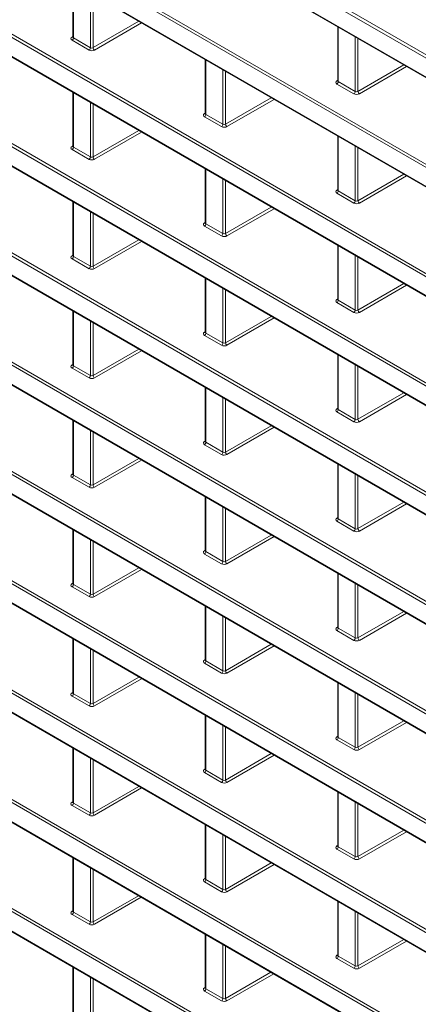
# Model space of a CAD drawing. Header units: millimetres. Extents: x 0 to 1118, y 0 to 864.
# Tile 179 of 256: x 789 to 799, y 337 to 363. Entities that reach past the tile are written whole.
import ezdxf

# ---------------------------------------------------------------- set-up
doc = ezdxf.new("R2010")
doc.units = ezdxf.units.MM

msp = doc.modelspace()

# ---------------------------------------------------------------- linework, layer by layer
at = {"color": 9, "linetype": 'Continuous', "lineweight": 0}
for p, q in [((824.742, 347.219), (777.38, 374.56)), ((777.451, 374.601), (824.822, 347.254)), ((779.833, 372.649), (824.742, 346.723)), ((824.742, 344.401), (779.833, 370.326)), ((779.903, 370.367), (824.822, 344.436)), ((779.833, 369.836), (824.742, 343.91)), ((824.742, 341.588), (779.833, 367.513)), ((779.903, 367.554), (824.822, 341.623)), ((779.833, 367.023), (824.742, 341.097)), ((824.742, 338.775), (779.833, 364.7)), ((779.903, 364.741), (824.822, 338.81)), ((779.833, 364.21), (824.742, 338.284)), ((790.344, 363.751), (790.344, 362.35)), ((790.781, 362.097), (790.781, 363.498)), ((790.852, 363.458), (790.852, 362.098)), ((790.852, 362.098), (792.03, 362.778)), ((792.1, 362.737), (790.887, 362.037)), ((797.168, 362.624), (797.168, 361.223)), ((790.309, 362.37), (790.33, 362.383)), ((790.344, 362.35), (790.781, 362.097)), ((797.605, 360.971), (797.605, 362.372)), ((790.746, 362.036), (790.309, 362.288)), ((797.675, 362.331), (797.675, 360.972)), ((824.742, 335.962), (779.833, 361.887)), ((779.903, 361.928), (824.822, 335.997)), ((793.756, 361.781), (793.756, 360.38)), ((797.675, 360.972), (798.853, 361.652)), ((798.924, 361.611), (797.711, 360.91)), ((779.833, 361.397), (824.742, 335.471)), ((794.193, 360.128), (794.193, 361.529)), ((794.264, 361.488), (794.264, 360.128)), ((797.132, 361.244), (797.153, 361.257)), ((797.57, 360.91), (797.133, 361.162)), ((797.168, 361.223), (797.605, 360.971)), ((790.344, 360.938), (790.344, 359.537)), ((790.781, 359.284), (790.781, 360.685)), ((790.852, 360.645), (790.852, 359.285)), ((794.264, 360.128), (795.442, 360.808)), ((795.512, 360.767), (794.299, 360.067)), ((793.72, 360.401), (793.741, 360.413)), ((794.158, 360.067), (793.721, 360.319)), ((793.756, 360.38), (794.193, 360.128)), ((790.852, 359.285), (792.03, 359.965)), ((792.1, 359.924), (790.887, 359.224)), ((797.168, 359.811), (797.168, 358.41)), ((790.309, 359.557), (790.33, 359.57)), ((797.605, 358.158), (797.605, 359.559)), ((790.746, 359.223), (790.309, 359.476)), ((790.344, 359.537), (790.781, 359.284)), ((797.675, 359.519), (797.675, 358.159)), ((824.742, 333.149), (779.833, 359.074)), ((779.903, 359.115), (824.822, 333.184)), ((793.756, 358.968), (793.756, 357.567)), ((797.675, 358.159), (798.853, 358.839)), ((798.924, 358.798), (797.711, 358.097)), ((779.833, 358.584), (824.742, 332.658)), ((794.193, 357.315), (794.193, 358.716)), ((794.264, 358.675), (794.264, 357.315)), ((797.132, 358.431), (797.153, 358.444)), ((797.57, 358.097), (797.133, 358.349)), ((797.168, 358.41), (797.605, 358.158)), ((790.344, 358.125), (790.344, 356.724)), ((790.781, 356.471), (790.781, 357.872)), ((790.852, 357.832), (790.852, 356.472)), ((794.264, 357.315), (795.442, 357.995)), ((795.512, 357.954), (794.299, 357.254)), ((793.72, 357.588), (793.741, 357.6)), ((793.756, 357.567), (794.193, 357.315)), ((794.158, 357.254), (793.721, 357.506)), ((790.852, 356.472), (792.03, 357.152)), ((792.1, 357.111), (790.887, 356.411)), ((797.168, 356.999), (797.168, 355.597)), ((790.309, 356.745), (790.33, 356.757)), ((790.746, 356.41), (790.309, 356.663)), ((790.344, 356.724), (790.781, 356.471)), ((797.605, 355.345), (797.605, 356.746)), ((797.675, 356.706), (797.675, 355.346)), ((824.742, 330.336), (779.833, 356.261)), ((779.903, 356.302), (824.822, 330.371)), ((793.756, 356.155), (793.756, 354.754)), ((797.675, 355.346), (798.853, 356.026)), ((779.833, 355.771), (824.742, 329.845)), ((794.193, 354.502), (794.193, 355.903)), ((794.264, 355.862), (794.264, 354.502)), ((798.924, 355.985), (797.711, 355.284)), ((797.132, 355.618), (797.153, 355.631)), ((797.57, 355.284), (797.133, 355.536)), ((797.168, 355.597), (797.605, 355.345)), ((790.344, 355.312), (790.344, 353.911)), ((790.781, 353.658), (790.781, 355.059)), ((790.852, 355.019), (790.852, 353.659)), ((794.264, 354.502), (795.442, 355.182)), ((795.512, 355.141), (794.299, 354.441)), ((793.72, 354.775), (793.741, 354.787)), ((793.756, 354.754), (794.193, 354.502)), ((794.158, 354.441), (793.721, 354.693)), ((790.852, 353.659), (792.03, 354.339)), ((792.1, 354.298), (790.887, 353.598)), ((797.168, 354.186), (797.168, 352.784)), ((790.309, 353.932), (790.33, 353.944)), ((790.746, 353.597), (790.309, 353.85)), ((790.344, 353.911), (790.781, 353.658)), ((797.605, 352.532), (797.605, 353.933)), ((797.675, 353.893), (797.675, 352.533)), ((779.903, 353.489), (824.822, 327.558)), ((824.742, 327.523), (779.833, 353.448)), ((793.756, 353.342), (793.756, 351.941)), ((794.193, 351.689), (794.193, 353.09)), ((794.264, 353.049), (794.264, 351.689)), ((797.675, 352.533), (798.853, 353.213)), ((798.924, 353.172), (797.711, 352.471)), ((779.833, 352.958), (824.742, 327.032)), ((797.132, 352.805), (797.153, 352.818)), ((797.57, 352.471), (797.133, 352.723)), ((797.168, 352.784), (797.605, 352.532)), ((790.344, 352.499), (790.344, 351.098)), ((790.781, 350.845), (790.781, 352.246)), ((794.264, 351.689), (795.442, 352.369)), ((795.512, 352.328), (794.299, 351.628)), ((790.852, 352.206), (790.852, 350.846)), ((793.72, 351.962), (793.741, 351.975)), ((794.158, 351.628), (793.721, 351.88)), ((793.756, 351.941), (794.193, 351.689)), ((777.38, 351.561), (824.742, 324.219)), ((790.852, 350.846), (792.03, 351.526)), ((792.1, 351.485), (790.887, 350.785)), ((797.168, 351.373), (797.168, 349.971)), ((790.309, 351.119), (790.33, 351.131)), ((790.746, 350.784), (790.309, 351.037)), ((790.344, 351.098), (790.781, 350.845)), ((797.605, 349.719), (797.605, 351.12)), ((797.675, 351.08), (797.675, 349.72)), ((824.742, 324.71), (779.833, 350.635)), ((779.903, 350.676), (824.822, 324.745)), ((793.756, 350.529), (793.756, 349.128)), ((794.193, 348.876), (794.193, 350.277)), ((794.264, 350.236), (794.264, 348.876)), ((797.675, 349.72), (798.853, 350.4)), ((798.924, 350.359), (797.711, 349.658)), ((797.132, 349.992), (797.153, 350.005)), ((797.168, 349.971), (797.605, 349.719)), ((790.344, 349.686), (790.344, 348.285)), ((797.57, 349.658), (797.133, 349.91)), ((790.781, 348.032), (790.781, 349.433)), ((794.264, 348.876), (795.442, 349.556)), ((795.512, 349.515), (794.299, 348.815)), ((824.742, 321.897), (777.38, 349.238)), ((777.451, 349.279), (824.822, 321.932)), ((790.852, 349.393), (790.852, 348.033)), ((793.72, 349.149), (793.741, 349.162)), ((794.158, 348.815), (793.721, 349.067)), ((793.756, 349.128), (794.193, 348.876)), ((777.38, 348.742), (824.742, 321.401)), ((790.852, 348.033), (792.03, 348.713)), ((792.1, 348.672), (790.887, 347.972)), ((797.168, 348.56), (797.168, 347.158)), ((790.309, 348.306), (790.33, 348.318)), ((790.746, 347.971), (790.309, 348.224)), ((790.344, 348.285), (790.781, 348.032)), ((797.605, 346.906), (797.605, 348.307)), ((797.675, 348.267), (797.675, 346.907)), ((793.756, 347.716), (793.756, 346.315)), ((794.193, 346.063), (794.193, 347.464)), ((794.264, 347.423), (794.264, 346.063)), ((797.675, 346.907), (798.853, 347.587)), ((798.924, 347.546), (797.711, 346.845)), ((797.132, 347.179), (797.153, 347.192)), ((797.168, 347.158), (797.605, 346.906)), ((797.57, 346.845), (797.133, 347.097)), ((790.344, 346.873), (790.344, 345.472)), ((794.264, 346.063), (795.442, 346.743)), ((795.512, 346.702), (794.299, 346.002)), ((826.979, 317.798), (777.38, 346.431)), ((777.451, 346.471), (827.014, 317.859)), ((790.781, 345.219), (790.781, 346.62)), ((790.852, 346.58), (790.852, 345.22)), ((793.72, 346.336), (793.741, 346.349)), ((794.158, 346.002), (793.721, 346.254)), ((793.756, 346.315), (794.193, 346.063)), ((777.38, 345.929), (826.979, 317.297)), ((790.852, 345.22), (792.03, 345.9)), ((792.1, 345.859), (790.887, 345.159)), ((797.168, 345.747), (797.168, 344.345)), ((790.309, 345.493), (790.33, 345.505)), ((790.746, 345.158), (790.309, 345.411)), ((790.344, 345.472), (790.781, 345.219)), ((797.605, 344.093), (797.605, 345.494)), ((797.675, 345.454), (797.675, 344.094)), ((793.756, 344.903), (793.756, 343.502)), ((794.193, 343.25), (794.193, 344.651)), ((794.264, 344.61), (794.264, 343.25)), ((797.675, 344.094), (798.853, 344.774)), ((798.924, 344.733), (797.711, 344.032)), ((797.132, 344.366), (797.153, 344.379)), ((797.57, 344.032), (797.133, 344.284)), ((797.168, 344.345), (797.605, 344.093)), ((790.344, 344.06), (790.344, 342.659)), ((794.264, 343.25), (795.442, 343.93)), ((795.512, 343.889), (794.299, 343.189)), ((790.781, 342.406), (790.781, 343.807)), ((790.852, 343.767), (790.852, 342.407)), ((793.72, 343.523), (793.741, 343.536)), ((794.158, 343.189), (793.721, 343.441)), ((793.756, 343.502), (794.193, 343.25)), ((790.852, 342.407), (792.03, 343.087)), ((792.1, 343.046), (790.887, 342.346)), ((797.168, 342.934), (797.168, 341.532)), ((790.309, 342.68), (790.33, 342.692)), ((790.746, 342.345), (790.309, 342.598)), ((790.344, 342.659), (790.781, 342.406)), ((797.605, 341.28), (797.605, 342.681)), ((797.675, 342.641), (797.675, 341.281)), ((793.756, 342.09), (793.756, 340.689)), ((794.193, 340.437), (794.193, 341.838)), ((797.675, 341.281), (798.853, 341.961)), ((798.924, 341.92), (797.711, 341.219)), ((794.264, 341.797), (794.264, 340.437)), ((797.132, 341.553), (797.153, 341.566)), ((797.57, 341.219), (797.133, 341.471)), ((797.168, 341.532), (797.605, 341.28)), ((790.344, 341.241), (790.344, 339.851)), ((794.264, 340.437), (795.442, 341.117)), ((795.512, 341.076), (794.299, 340.376)), ((790.781, 339.599), (790.781, 340.989)), ((790.852, 340.948), (790.852, 339.599)), ((793.72, 340.71), (793.741, 340.723)), ((794.158, 340.376), (793.721, 340.628)), ((793.756, 340.689), (794.193, 340.437)), ((790.852, 339.599), (792.02, 340.274)), ((792.091, 340.233), (790.887, 339.538)), ((797.168, 340.121), (797.168, 338.719)), ((790.309, 339.872), (790.33, 339.885)), ((790.344, 339.851), (790.781, 339.599)), ((797.605, 338.467), (797.605, 339.868)), ((797.675, 339.828), (797.675, 338.468)), ((790.746, 339.538), (790.309, 339.79)), ((793.756, 339.272), (793.756, 337.881)), ((797.675, 338.468), (798.853, 339.148)), ((798.924, 339.107), (797.711, 338.406)), ((794.193, 337.629), (794.193, 339.02)), ((794.264, 338.979), (794.264, 337.63)), ((797.132, 338.74), (797.153, 338.753)), ((797.57, 338.406), (797.133, 338.658)), ((797.168, 338.719), (797.605, 338.467)), ((790.344, 338.428), (790.344, 337.038)), ((794.264, 337.63), (795.432, 338.304)), ((790.781, 336.786), (790.781, 338.176)), ((790.852, 338.135), (790.852, 336.786)), ((795.503, 338.263), (794.299, 337.568)), ((793.72, 337.902), (793.741, 337.915)), ((794.158, 337.568), (793.721, 337.82)), ((793.756, 337.881), (794.193, 337.629))]:
    msp.add_line(p, q, dxfattribs=at)
at = {"color": 7, "linetype": 'Continuous', "lineweight": 15}
for p, q in [((779.868, 372.611), (824.777, 346.686)), ((779.868, 369.798), (824.777, 343.873)), ((779.868, 366.985), (824.777, 341.06)), ((779.868, 364.172), (824.777, 338.247)), ((790.33, 363.759), (790.33, 362.37)), ((797.153, 362.633), (797.153, 361.244)), ((790.33, 362.371), (790.328, 362.364)), ((793.741, 361.79), (793.741, 360.401)), ((779.868, 361.359), (824.777, 335.434)), ((797.153, 361.244), (797.152, 361.238)), ((790.33, 360.946), (790.33, 359.557)), ((793.741, 360.401), (793.74, 360.394)), ((797.153, 359.82), (797.153, 358.431)), ((790.33, 359.558), (790.328, 359.551)), ((793.741, 358.977), (793.741, 357.588)), ((779.868, 358.547), (824.777, 332.621)), ((797.153, 358.431), (797.152, 358.425)), ((790.33, 358.133), (790.33, 356.744)), ((793.741, 357.588), (793.74, 357.581)), ((797.153, 357.007), (797.153, 355.618)), ((790.33, 356.745), (790.328, 356.738)), ((793.741, 356.164), (793.741, 354.775)), ((779.868, 355.734), (824.777, 329.808)), ((797.153, 355.618), (797.152, 355.612)), ((790.33, 355.32), (790.33, 353.931)), ((793.741, 354.775), (793.74, 354.768)), ((797.153, 354.194), (797.153, 352.805)), ((790.33, 353.932), (790.328, 353.925)), ((793.741, 353.351), (793.741, 351.962)), ((779.868, 352.921), (824.777, 326.995)), ((797.153, 352.805), (797.152, 352.799)), ((790.33, 352.507), (790.33, 351.118)), ((793.741, 351.962), (793.74, 351.956)), ((777.416, 351.523), (824.777, 324.182)), ((797.153, 351.381), (797.153, 349.992)), ((790.33, 351.119), (790.328, 351.112)), ((793.741, 350.538), (793.741, 349.149)), ((797.153, 349.992), (797.152, 349.986)), ((790.33, 349.694), (790.33, 348.305)), ((793.741, 349.149), (793.74, 349.143)), ((777.416, 348.705), (824.777, 321.364)), ((797.153, 348.568), (797.153, 347.179)), ((790.33, 348.306), (790.328, 348.299)), ((793.741, 347.725), (793.741, 346.336)), ((797.153, 347.179), (797.152, 347.173)), ((790.33, 346.881), (790.33, 345.492)), ((793.741, 346.336), (793.74, 346.33)), ((777.416, 345.892), (826.989, 317.274)), ((797.153, 345.755), (797.153, 344.366)), ((790.33, 345.493), (790.328, 345.486)), ((793.741, 344.912), (793.741, 343.523)), ((797.153, 344.366), (797.152, 344.36)), ((790.33, 344.068), (790.33, 342.679)), ((793.741, 343.523), (793.74, 343.517)), ((797.153, 342.942), (797.153, 341.553)), ((790.33, 342.68), (790.328, 342.673)), ((793.741, 342.099), (793.741, 340.71)), ((797.153, 341.553), (797.152, 341.547)), ((790.33, 341.25), (790.33, 339.872)), ((793.741, 340.71), (793.74, 340.704)), ((797.153, 340.129), (797.153, 338.74)), ((790.33, 339.872), (790.328, 339.866)), ((793.741, 339.28), (793.741, 337.902)), ((797.153, 338.74), (797.152, 338.734)), ((790.33, 338.437), (790.33, 337.059)), ((793.741, 337.902), (793.74, 337.896))]:
    msp.add_line(p, q, dxfattribs=at)
at = {"color": 9, "linetype": 'Continuous', "lineweight": 0}
for centre, radius, start, end in [((790.324, 362.393), 0.0277, 236.1325, 280.7371), ((790.267, 362.353), 0.0769, 302.9181, 357.3706), ((790.705, 362.101), 0.0769, 302.9181, 357.3706), ((790.93, 362.102), 0.078, 183.0599, 236.9401), ((797.148, 361.267), 0.0277, 236.1434, 280.6298), ((797.091, 361.227), 0.0769, 302.9181, 357.3706), ((797.528, 360.975), 0.0769, 302.9181, 357.3706), ((797.753, 360.976), 0.078, 183.0599, 236.9401), ((793.736, 360.424), 0.0277, 236.1325, 280.7371), ((793.679, 360.383), 0.0769, 302.9181, 357.3706), ((794.116, 360.131), 0.0769, 302.9181, 357.3706), ((794.342, 360.132), 0.078, 183.0599, 236.9401), ((790.324, 359.58), 0.0277, 236.1325, 280.7371), ((790.267, 359.54), 0.0769, 302.9181, 357.3706), ((790.705, 359.288), 0.0769, 302.9181, 357.3706), ((790.93, 359.289), 0.078, 183.0599, 236.9401), ((797.148, 358.454), 0.0277, 236.1325, 280.7371), ((797.091, 358.414), 0.0769, 302.9181, 357.3706), ((797.528, 358.162), 0.0769, 302.9181, 357.3706), ((797.753, 358.163), 0.078, 183.0599, 236.9401), ((793.736, 357.611), 0.0277, 236.1325, 280.7371), ((793.679, 357.571), 0.0769, 302.9181, 357.3706), ((794.116, 357.318), 0.0769, 302.9181, 357.3706), ((794.342, 357.319), 0.078, 183.0599, 236.9401), ((790.324, 356.767), 0.0277, 236.1325, 280.7371), ((790.267, 356.727), 0.0769, 302.9181, 357.3706), ((790.705, 356.475), 0.0769, 302.9181, 357.3706), ((790.93, 356.476), 0.078, 183.0599, 236.9401), ((797.148, 355.641), 0.0277, 236.1325, 280.7371), ((797.091, 355.601), 0.0769, 302.9181, 357.3706), ((797.528, 355.349), 0.0769, 302.9181, 357.3706), ((797.753, 355.35), 0.078, 183.0599, 236.9401), ((793.736, 354.798), 0.0277, 236.1325, 280.7371), ((793.679, 354.758), 0.0769, 302.9181, 357.3706), ((794.116, 354.505), 0.0769, 302.9181, 357.3706), ((794.342, 354.506), 0.078, 183.0599, 236.9401), ((790.324, 353.955), 0.0277, 236.1434, 280.6298), ((790.267, 353.914), 0.0769, 302.9181, 357.3706), ((790.705, 353.662), 0.0769, 302.9181, 357.3706), ((790.93, 353.663), 0.078, 183.0599, 236.9401), ((797.148, 352.828), 0.0277, 236.1325, 280.7371), ((797.091, 352.788), 0.0769, 302.9181, 357.3706), ((797.528, 352.536), 0.0769, 302.9181, 357.3706), ((797.753, 352.537), 0.078, 183.0599, 236.9401), ((793.736, 351.985), 0.0277, 236.1434, 280.6298), ((793.679, 351.945), 0.0769, 302.9181, 357.3706), ((794.116, 351.692), 0.0769, 302.9181, 357.3706), ((794.342, 351.693), 0.078, 183.0599, 236.9401), ((790.324, 351.142), 0.0277, 236.1434, 280.6298), ((790.267, 351.101), 0.0769, 302.9181, 357.3706), ((790.705, 350.849), 0.0769, 302.9181, 357.3706), ((790.93, 350.85), 0.078, 183.0599, 236.9401), ((797.148, 350.015), 0.0277, 236.1434, 280.6298), ((797.091, 349.975), 0.0769, 302.9181, 357.3706), ((797.528, 349.723), 0.0769, 302.9181, 357.3706), ((797.753, 349.724), 0.078, 183.0599, 236.9401), ((793.736, 349.172), 0.0277, 236.1434, 280.6298), ((793.679, 349.132), 0.0769, 302.9181, 357.3706), ((794.116, 348.879), 0.0769, 302.9181, 357.3706), ((794.342, 348.88), 0.078, 183.0599, 236.9401), ((790.324, 348.329), 0.0277, 236.1434, 280.6298), ((790.267, 348.288), 0.0769, 302.9181, 357.3706), ((790.705, 348.036), 0.0769, 302.9181, 357.3706), ((790.93, 348.037), 0.078, 183.0599, 236.9401), ((797.148, 347.202), 0.0277, 236.1434, 280.6298), ((797.091, 347.162), 0.0769, 302.9181, 357.3706), ((797.528, 346.91), 0.0769, 302.9181, 357.3706), ((797.753, 346.911), 0.078, 183.0599, 236.9401), ((793.736, 346.359), 0.0277, 236.1434, 280.6298), ((793.679, 346.319), 0.0769, 302.9181, 357.3706), ((794.116, 346.066), 0.0769, 302.9181, 357.3706), ((794.342, 346.067), 0.078, 183.0599, 236.9401), ((790.324, 345.516), 0.0277, 236.1434, 280.6298), ((790.267, 345.475), 0.0769, 302.9181, 357.3706), ((790.705, 345.223), 0.0769, 302.9181, 357.3706), ((790.93, 345.224), 0.078, 183.0599, 236.9401), ((797.148, 344.389), 0.0277, 236.1434, 280.6298), ((797.091, 344.349), 0.0769, 302.9181, 357.3706), ((797.528, 344.097), 0.0769, 302.9181, 357.3706), ((797.753, 344.098), 0.078, 183.0599, 236.9401), ((793.736, 343.546), 0.0277, 236.1434, 280.6298), ((793.679, 343.506), 0.0769, 302.9181, 357.3706), ((794.116, 343.253), 0.0769, 302.9181, 357.3706), ((794.342, 343.254), 0.078, 183.0599, 236.9401), ((790.324, 342.703), 0.0277, 236.1434, 280.6298), ((790.267, 342.662), 0.0769, 302.9181, 357.3706), ((790.705, 342.41), 0.0769, 302.9181, 357.3706), ((790.93, 342.411), 0.078, 183.0599, 236.9401), ((797.148, 341.576), 0.0277, 236.1434, 280.6298), ((797.091, 341.536), 0.0769, 302.9181, 357.3706), ((797.528, 341.284), 0.0769, 302.9181, 357.3706), ((797.753, 341.285), 0.078, 183.0599, 236.9401), ((793.736, 340.733), 0.0277, 236.1434, 280.6298), ((793.679, 340.693), 0.0769, 302.9181, 357.3706), ((794.116, 340.44), 0.0769, 302.9181, 357.3706), ((794.342, 340.441), 0.078, 183.0599, 236.9401), ((790.324, 339.895), 0.0277, 236.1434, 280.6298), ((790.267, 339.855), 0.0769, 302.9181, 357.3706), ((790.705, 339.602), 0.0769, 302.9181, 357.3706), ((790.93, 339.603), 0.078, 183.0599, 236.9401), ((797.148, 338.763), 0.0277, 236.1434, 280.6298), ((797.091, 338.723), 0.0769, 302.9181, 357.3706), ((797.528, 338.471), 0.0769, 302.9181, 357.3706), ((797.753, 338.472), 0.078, 183.0599, 236.9401), ((793.736, 337.925), 0.0277, 236.1434, 280.6298), ((793.679, 337.885), 0.0769, 302.9181, 357.3706), ((794.116, 337.633), 0.0769, 302.9181, 357.3706), ((794.342, 337.634), 0.078, 183.0599, 236.9401)]:
    msp.add_arc(centre, radius, start, end, dxfattribs=at)
for centre, major_axis, ratio, start_param, end_param in [((790.38, 362.33), (0.1, 0.0008), 0.582304, 2.360482, 3.922551), ((790.38, 362.371), (0.05, 0.0008), 0.587274, 3.132558, 3.917956), ((790.817, 362.118), (0.05, 0.0008), 0.587274, 3.917956, 5.480026), ((790.817, 362.078), (0.1, 0.0008), 0.582304, 3.922551, 5.484621), ((797.204, 361.204), (0.1, 0.0008), 0.582304, 2.360482, 3.922551), ((797.203, 361.244), (0.05, 0.0008), 0.587274, 3.132558, 3.917956), ((797.641, 360.952), (0.1, 0.0008), 0.582304, 3.922551, 5.484621), ((797.64, 360.992), (0.05, 0.0008), 0.587274, 3.917956, 5.480026), ((793.792, 360.36), (0.1, 0.0008), 0.582304, 2.360482, 3.922551), ((793.791, 360.401), (0.05, 0.0008), 0.587274, 3.132558, 3.917956), ((794.229, 360.108), (0.1, 0.0008), 0.582304, 3.922551, 5.484621), ((794.229, 360.149), (0.05, 0.0008), 0.587274, 3.917956, 5.480026), ((790.38, 359.517), (0.1, 0.0008), 0.582304, 2.360482, 3.922551), ((790.38, 359.558), (0.05, 0.0008), 0.587274, 3.132558, 3.917956), ((790.817, 359.265), (0.1, 0.0008), 0.582304, 3.922551, 5.484621), ((790.817, 359.305), (0.05, 0.0008), 0.587274, 3.917956, 5.480026), ((797.204, 358.391), (0.1, 0.0008), 0.582304, 2.360482, 3.922551), ((797.203, 358.432), (0.05, 0.0008), 0.587274, 3.132558, 3.917956), ((797.641, 358.139), (0.1, 0.0008), 0.582304, 3.922551, 5.484621), ((797.64, 358.179), (0.05, 0.0008), 0.587274, 3.917956, 5.480026), ((793.792, 357.547), (0.1, 0.0008), 0.582304, 2.360482, 3.922551), ((793.791, 357.588), (0.05, 0.0008), 0.587274, 3.132558, 3.917956), ((794.229, 357.336), (0.05, 0.0008), 0.587274, 3.917956, 5.480026), ((794.229, 357.295), (0.1, 0.0008), 0.582304, 3.922551, 5.484621), ((790.38, 356.704), (0.1, 0.0008), 0.582304, 2.360482, 3.922551), ((790.38, 356.745), (0.05, 0.0008), 0.587274, 3.132558, 3.917956), ((790.817, 356.452), (0.1, 0.0008), 0.582304, 3.922551, 5.484621), ((790.817, 356.492), (0.05, 0.0008), 0.587274, 3.917956, 5.480026), ((797.204, 355.578), (0.1, 0.0008), 0.582304, 2.360482, 3.922551), ((797.203, 355.619), (0.05, 0.0008), 0.587274, 3.132558, 3.917956), ((797.641, 355.326), (0.1, 0.0008), 0.582304, 3.922551, 5.484621), ((797.64, 355.366), (0.05, 0.0008), 0.587274, 3.917956, 5.480026), ((793.792, 354.734), (0.1, 0.0008), 0.582304, 2.360482, 3.922551), ((793.791, 354.775), (0.05, 0.0008), 0.587274, 3.132558, 3.917956), ((794.229, 354.523), (0.05, 0.0008), 0.587274, 3.917956, 5.480026), ((794.229, 354.482), (0.1, 0.0008), 0.582304, 3.922551, 5.484621), ((790.38, 353.891), (0.1, 0.0008), 0.582304, 2.360482, 3.922551), ((790.38, 353.932), (0.05, 0.0008), 0.587274, 3.132558, 3.917956), ((790.817, 353.639), (0.1, 0.0008), 0.582304, 3.922551, 5.484621), ((790.817, 353.679), (0.05, 0.0008), 0.587274, 3.917956, 5.480026), ((797.204, 352.765), (0.1, 0.0008), 0.582304, 2.360482, 3.922551), ((797.203, 352.806), (0.05, 0.0008), 0.587274, 3.132558, 3.917956), ((797.641, 352.513), (0.1, 0.0008), 0.582304, 3.922551, 5.484621), ((797.64, 352.553), (0.05, 0.0008), 0.587274, 3.917956, 5.480026), ((793.792, 351.921), (0.1, 0.0008), 0.582304, 2.360482, 3.922551), ((793.791, 351.962), (0.05, 0.0008), 0.587274, 3.132558, 3.917956), ((794.229, 351.669), (0.1, 0.0008), 0.582304, 3.922551, 5.484621), ((794.229, 351.71), (0.05, 0.0008), 0.587274, 3.917956, 5.480026), ((790.38, 351.078), (0.1, 0.0008), 0.582304, 2.360482, 3.922551), ((790.38, 351.119), (0.05, 0.0008), 0.587274, 3.132558, 3.917956), ((790.817, 350.826), (0.1, 0.0008), 0.582304, 3.922551, 5.484621), ((790.817, 350.866), (0.05, 0.0008), 0.587274, 3.917956, 5.480026), ((797.204, 349.952), (0.1, 0.0008), 0.582304, 2.360482, 3.922551), ((797.203, 349.993), (0.05, 0.0008), 0.587274, 3.132558, 3.917956), ((797.64, 349.74), (0.05, 0.0008), 0.587274, 3.917956, 5.480026), ((797.641, 349.7), (0.1, 0.0008), 0.582304, 3.922551, 5.484621), ((793.792, 349.109), (0.1, 0.0008), 0.582304, 2.360482, 3.922551), ((793.791, 349.149), (0.05, 0.0008), 0.587274, 3.132558, 3.917956), ((794.229, 348.856), (0.1, 0.0008), 0.582304, 3.922551, 5.484621), ((794.229, 348.897), (0.05, 0.0008), 0.587274, 3.917956, 5.480026), ((790.38, 348.265), (0.1, 0.0008), 0.582304, 2.360482, 3.922551), ((790.38, 348.306), (0.05, 0.0008), 0.587274, 3.132558, 3.917956), ((790.817, 348.013), (0.1, 0.0008), 0.582304, 3.922551, 5.484621), ((790.817, 348.053), (0.05, 0.0008), 0.587274, 3.917956, 5.480026), ((797.204, 347.139), (0.1, 0.0008), 0.582304, 2.360482, 3.922551), ((797.203, 347.18), (0.05, 0.0008), 0.587274, 3.132558, 3.917956), ((797.64, 346.927), (0.05, 0.0008), 0.587274, 3.917956, 5.480026), ((797.641, 346.887), (0.1, 0.0008), 0.582304, 3.922551, 5.484621), ((793.792, 346.296), (0.1, 0.0008), 0.582304, 2.360482, 3.922551), ((793.791, 346.336), (0.05, 0.0008), 0.587274, 3.132558, 3.917956), ((794.229, 346.043), (0.1, 0.0008), 0.582304, 3.922551, 5.484621), ((794.229, 346.084), (0.05, 0.0008), 0.587274, 3.917956, 5.480026), ((790.38, 345.452), (0.1, 0.0008), 0.582304, 2.360482, 3.922551), ((790.38, 345.493), (0.05, 0.0008), 0.587274, 3.132558, 3.917956), ((790.817, 345.2), (0.1, 0.0008), 0.582304, 3.922551, 5.484621), ((790.817, 345.24), (0.05, 0.0008), 0.587274, 3.917956, 5.480026), ((797.204, 344.326), (0.1, 0.0008), 0.582304, 2.360482, 3.922551), ((797.203, 344.367), (0.05, 0.0008), 0.587274, 3.132558, 3.917956), ((797.641, 344.074), (0.1, 0.0008), 0.582304, 3.922551, 5.484621), ((797.64, 344.114), (0.05, 0.0008), 0.587274, 3.917956, 5.480026), ((793.792, 343.483), (0.1, 0.0008), 0.582304, 2.360482, 3.922551), ((793.791, 343.523), (0.05, 0.0008), 0.587274, 3.132558, 3.917956), ((794.229, 343.23), (0.1, 0.0008), 0.582304, 3.922551, 5.484621), ((794.229, 343.271), (0.05, 0.0008), 0.587274, 3.917956, 5.480026), ((790.38, 342.639), (0.1, 0.0008), 0.582304, 2.360482, 3.922551), ((790.38, 342.68), (0.05, 0.0008), 0.587274, 3.132558, 3.917956), ((790.817, 342.387), (0.1, 0.0008), 0.582304, 3.922551, 5.484621), ((790.817, 342.427), (0.05, 0.0008), 0.587274, 3.917956, 5.480026), ((797.204, 341.513), (0.1, 0.0008), 0.582304, 2.360482, 3.922551), ((797.203, 341.554), (0.05, 0.0008), 0.587274, 3.132558, 3.917956), ((797.641, 341.261), (0.1, 0.0008), 0.582304, 3.922551, 5.484621), ((797.64, 341.301), (0.05, 0.0008), 0.587274, 3.917956, 5.480026), ((793.792, 340.67), (0.1, 0.0008), 0.582304, 2.360482, 3.922551), ((793.791, 340.71), (0.05, 0.0008), 0.587274, 3.132558, 3.917956), ((794.229, 340.417), (0.1, 0.0008), 0.582304, 3.922551, 5.484621), ((794.229, 340.458), (0.05, 0.0008), 0.587274, 3.917956, 5.480026), ((790.38, 339.832), (0.1, 0.0008), 0.582304, 2.360482, 3.922551), ((790.38, 339.872), (0.05, 0.0008), 0.587274, 3.132558, 3.917956), ((790.817, 339.579), (0.1, 0.0008), 0.582304, 3.922551, 5.484621), ((790.817, 339.62), (0.05, 0.0008), 0.587274, 3.917956, 5.480026), ((797.204, 338.7), (0.1, 0.0008), 0.582304, 2.360482, 3.922551), ((797.203, 338.741), (0.05, 0.0008), 0.587274, 3.132558, 3.917956), ((797.641, 338.448), (0.1, 0.0008), 0.582304, 3.922551, 5.484621), ((797.64, 338.488), (0.05, 0.0008), 0.587274, 3.917956, 5.480026), ((793.792, 337.862), (0.1, 0.0008), 0.582304, 2.360482, 3.922551), ((793.791, 337.903), (0.05, 0.0008), 0.587274, 3.132558, 3.917956), ((794.229, 337.61), (0.1, 0.0008), 0.582304, 3.922551, 5.484621), ((794.229, 337.65), (0.05, 0.0008), 0.587274, 3.917956, 5.480026)]:
    msp.add_ellipse(centre, major_axis=major_axis, ratio=ratio, start_param=start_param, end_param=end_param, dxfattribs=at)

doc.saveas('drawing.dxf')
